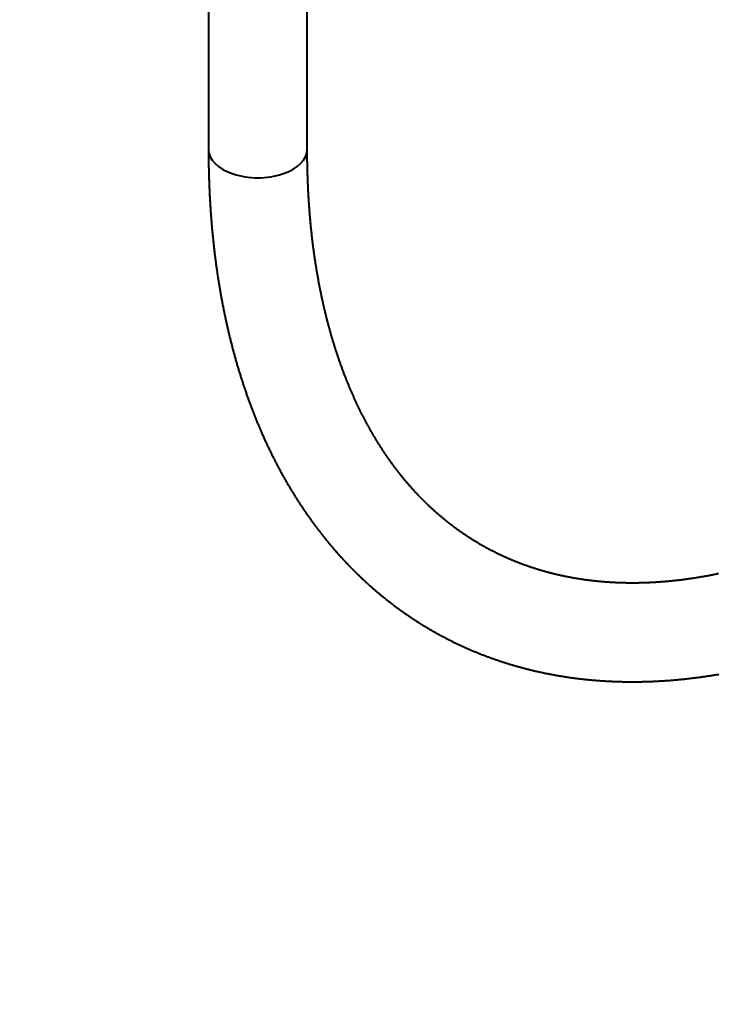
# Model space of a CAD drawing. Header units: millimetres. Extents: x 15 to 415, y 5 to 292.
# Tile 24 of 34: x 238 to 327, y 103 to 227. Entities that reach past the tile are written whole.
import ezdxf

# ---------------------------------------------------------------- set-up
doc = ezdxf.new("R2010")
doc.units = ezdxf.units.MM
doc.layers.add('Anmerkungen', color=7, linetype='Continuous')
doc.layers.add('Geometrien', color=7, linetype='Continuous')
doc.styles.add('Shapr1', font='txt', dxfattribs={"height": 3.3495})
doc.dimstyles.new('ISO-25', dxfattribs={"dimtxt": 2.5, "dimasz": 2.5, "dimexe": 1.25, "dimexo": 0.625, "dimtad": 1, "dimtxsty": 'Standard', "dimcen": 2.5, "dimadec": 0, "dimazin": 0, "dimtfac": 1, "dimtmove": 0, "dimatfit": 3, "dimfxl": 1, "dimarcsym": 0})

# ---------------------------------------------------------------- blocks, each defined once
blk = doc.blocks.new('*D2')
at = {"layer": 'Anmerkungen', "color": 0, "linetype": 'Continuous', "lineweight": 15}
blk.add_line((158.61, 106.33), (235.23, 182.94), dxfattribs=at)
at = {"layer": 'Anmerkungen', "color": 0}
blk.add_solid([(158.32, 106.62), (158.91, 106.03), (156.84, 104.56)], dxfattribs=at)
at = {"layer": 'Defpoints', "color": 0}
for p in [(238.16, 185.88), (156.84, 104.56)]:
    blk.add_point(p, dxfattribs=at)
at = {"layer": 'Anmerkungen', "color": 0, "lineweight": 15, "insert": (228.88, 179.96), "char_height": 3.349, "attachment_point": 5, "rotation": 45, "style": 'Shapr1'}
blk.add_mtext('\\A1;R230', dxfattribs=at)
blk = doc.blocks.new('*D4')
at = {"layer": 'Anmerkungen', "color": 0, "linetype": 'Continuous', "lineweight": 15}
for p, q in [((112.1, 223.38), (46.44, 223.38)), ((47.69, 60.88), (47.69, 220.88)), ((237.54, 58.38), (46.44, 58.38))]:
    blk.add_line(p, q, dxfattribs=at)
at = {"layer": 'Anmerkungen', "color": 0}
for points in [[(48.11, 220.88), (47.28, 220.88), (47.69, 223.38)], [(47.28, 60.88), (48.11, 60.88), (47.69, 58.38)]]:
    blk.add_solid(points, dxfattribs=at)
at = {"layer": 'Defpoints', "color": 0}
for p in [(47.69, 223.38), (112.72, 223.38), (238.16, 58.38)]:
    blk.add_point(p, dxfattribs=at)
at = {"layer": 'Anmerkungen', "color": 0, "lineweight": 15, "insert": (45.32, 140.88), "char_height": 3.349, "attachment_point": 5, "rotation": 90, "style": 'Shapr1'}
blk.add_mtext('\\A1;330', dxfattribs=at)
blk = doc.blocks.new('*D5')
at = {"layer": 'Anmerkungen', "color": 0, "linetype": 'Continuous', "lineweight": 15}
for p, q in [((110.66, 185.25), (110.66, 45.13)), ((277.66, 59.87), (277.66, 45.13)), ((275.16, 46.38), (113.16, 46.38))]:
    blk.add_line(p, q, dxfattribs=at)
at = {"layer": 'Anmerkungen', "color": 0}
for points in [[(113.16, 46.79), (113.16, 45.96), (110.66, 46.38)], [(275.16, 45.96), (275.16, 46.79), (277.66, 46.38)]]:
    blk.add_solid(points, dxfattribs=at)
at = {"layer": 'Defpoints', "color": 0}
for p in [(110.66, 185.88), (277.66, 60.5), (110.66, 46.38)]:
    blk.add_point(p, dxfattribs=at)
at = {"layer": 'Anmerkungen', "color": 0, "lineweight": 15, "insert": (194.16, 48.75), "char_height": 3.349, "attachment_point": 5, "style": 'Shapr1'}
blk.add_mtext('\\A1;334', dxfattribs=at)

msp = doc.modelspace()

# ---------------------------------------------------------------- linework, layer by layer
at = {"layer": 'Geometrien', "linetype": 'Continuous', "lineweight": 40}
for p, q in [((262.0547, 235.4328), (262.0547, 210.9379)), ((274.5547, 210.9379), (274.5547, 235.4328))]:
    msp.add_line(p, q, dxfattribs=at)
at = {"layer": 'Geometrien', "linetype": 'Continuous', "lineweight": 40, "flags": 128}
for points in [[(262.0547, 210.9379), (262.0547, 210.8636), (262.0549, 210.7231), (262.0552, 210.5828), (262.0557, 210.4425), (262.0564, 210.3023), (262.0572, 210.1622), (262.0582, 210.0221), (262.0593, 209.8822), (262.0606, 209.7423), (262.0621, 209.6025), (262.0638, 209.4628), (262.0656, 209.3232), (262.0675, 209.1837), (262.0697, 209.0442), (262.072, 208.9049), (262.0744, 208.7656), (262.0771, 208.6264), (262.0799, 208.4873), (262.0828, 208.3483), (262.0859, 208.2094), (262.0892, 208.0706), (262.0927, 207.9318), (262.0963, 207.7932), (262.1001, 207.6546), (262.104, 207.5161), (262.1081, 207.3777), (262.1124, 207.2394), (262.1168, 207.1012), (262.1214, 206.9631), (262.1262, 206.825), (262.1311, 206.6871), (262.1362, 206.5492), (262.1415, 206.4115), (262.1469, 206.2738), (262.1525, 206.1362), (262.1582, 205.9987), (262.1641, 205.8613), (262.1702, 205.724), (262.1765, 205.5868), (262.1829, 205.4497), (262.1895, 205.3126), (262.1962, 205.1757), (262.2031, 205.0388), (262.2102, 204.9021), (262.2174, 204.7654), (262.2248, 204.6289), (262.2324, 204.4924), (262.2401, 204.356), (262.248, 204.2197), (262.256, 204.0835), (262.2643, 203.9474), (262.2726, 203.8114), (262.2812, 203.6755), (262.2899, 203.5397), (262.2988, 203.404), (262.3078, 203.2684), (262.317, 203.1329), (262.3264, 202.9975), (262.336, 202.8621), (262.3457, 202.7269), (262.3555, 202.5918), (262.3656, 202.4567), (262.3758, 202.3218), (262.3861, 202.187), (262.3967, 202.0522), (262.4073, 201.9176), (262.4182, 201.7831), (262.4292, 201.6486), (262.4404, 201.5143), (262.4518, 201.38), (262.4633, 201.2459), (262.475, 201.1119), (262.4868, 200.9779), (262.4988, 200.8441), (262.511, 200.7103), (262.5233, 200.5767), (262.5358, 200.4432), (262.5485, 200.3097), (262.5614, 200.1764), (262.5744, 200.0432), (262.5875, 199.9101), (262.6008, 199.777), (262.6143, 199.6441), (262.628, 199.5113), (262.6418, 199.3786), (262.6558, 199.246), (262.67, 199.1135), (262.6843, 198.9811), (262.6988, 198.8488), (262.7134, 198.7166), (262.7282, 198.5845), (262.7432, 198.4525), (262.7584, 198.3206), (262.7737, 198.1889), (262.7891, 198.0572), (262.8048, 197.9256), (262.8206, 197.7942), (262.8365, 197.6629), (262.8527, 197.5316), (262.869, 197.4005), (262.8854, 197.2695), (262.9021, 197.1386), (262.9189, 197.0078), (262.9358, 196.8771), (262.9529, 196.7465), (262.9702, 196.616), (262.9877, 196.4856), (263.0053, 196.3554), (263.0231, 196.2252), (263.041, 196.0952), (263.0591, 195.9652), (263.0774, 195.8354), (263.0958, 195.7057), (263.1144, 195.5761), (263.1332, 195.4466), (263.1521, 195.3172), (263.1712, 195.188), (263.1905, 195.0588), (263.2099, 194.9298), (263.2295, 194.8009), (263.2493, 194.6721), (263.2692, 194.5434), (263.2893, 194.4148), (263.3095, 194.2863), (263.3299, 194.1579), (263.3505, 194.0297), (263.3712, 193.9015), (263.3921, 193.7735), (263.4132, 193.6456), (263.4345, 193.5178), (263.4558, 193.3902), (263.4774, 193.2626), (263.4991, 193.1352), (263.521, 193.0078), (263.5431, 192.8806), (263.5653, 192.7535), (263.5877, 192.6266), (263.6102, 192.4997), (263.633, 192.373), (263.6558, 192.2463), (263.6789, 192.1198), (263.7021, 191.9934), (263.7254, 191.8672), (263.749, 191.741), (263.7727, 191.615), (263.7965, 191.4891), (263.8206, 191.3633), (263.8448, 191.2376), (263.8691, 191.1121), (263.8936, 190.9866), (263.9183, 190.8613), (263.9431, 190.7361), (263.9682, 190.611), (263.9933, 190.4861), (264.0187, 190.3613), (264.0442, 190.2366), (264.0698, 190.112), (264.0957, 189.9875), (264.1216, 189.8632), (264.1478, 189.739), (264.1741, 189.6149), (264.2006, 189.4909), (264.2272, 189.367), (264.254, 189.2433), (264.281, 189.1197), (264.3081, 188.9962), (264.3354, 188.8729), (264.3629, 188.7496), (264.3905, 188.6265), (264.4183, 188.5036), (264.4463, 188.3807), (264.4744, 188.258), (264.5027, 188.1354), (264.5311, 188.0129), (264.5597, 187.8906), (264.5885, 187.7683), (264.6174, 187.6462), (264.6465, 187.5243), (264.6757, 187.4024), (264.7051, 187.2807), (264.7347, 187.1591), (264.7645, 187.0377), (264.7944, 186.9163), (264.8244, 186.7951), (264.8547, 186.6741), (264.8851, 186.5531), (264.9156, 186.4323), (264.9463, 186.3116), (264.9772, 186.1911), (265.0082, 186.0707), (265.0394, 185.9504), (265.0708, 185.8302), (265.1023, 185.7102), (265.134, 185.5903), (265.1659, 185.4705), (265.1979, 185.3509), (265.2301, 185.2314), (265.2624, 185.112), (265.2949, 184.9928), (265.3275, 184.8737), (265.3604, 184.7547), (265.3933, 184.6358), (265.4265, 184.5171), (265.4598, 184.3986), (265.4933, 184.2801), (265.5269, 184.1618), (265.5607, 184.0437), (265.5946, 183.9256), (265.6287, 183.8077), (265.663, 183.69), (265.6974, 183.5723), (265.732, 183.4548), (265.7668, 183.3375), (265.8017, 183.2202), (265.8368, 183.1032), (265.872, 182.9862), (265.9074, 182.8694), (265.943, 182.7527), (265.9787, 182.6362), (266.0146, 182.5198), (266.0506, 182.4035), (266.0868, 182.2874), (266.1232, 182.1714), (266.1597, 182.0556), (266.1964, 181.9399), (266.2332, 181.8243), (266.2702, 181.7089), (266.3074, 181.5936), (266.3447, 181.4784), (266.3822, 181.3634), (266.4198, 181.2485), (266.4576, 181.1338), (266.4956, 181.0192), (266.5337, 180.9048), (266.572, 180.7905), (266.6104, 180.6763), (266.649, 180.5623), (266.6878, 180.4484), (266.7267, 180.3347), (266.7657, 180.2211), (266.805, 180.1076), (266.8444, 179.9943), (266.8839, 179.8811), (266.9236, 179.7681), (266.9635, 179.6552), (267.0035, 179.5425), (267.0437, 179.4299), (267.084, 179.3174), (267.1245, 179.2051), (267.1652, 179.093), (267.206, 178.981), (267.247, 178.8691), (267.2881, 178.7574), (267.3294, 178.6458), (267.3708, 178.5344), (267.4124, 178.4231), (267.4542, 178.312), (267.4961, 178.201), (267.5382, 178.0901), (267.5804, 177.9794), (267.6228, 177.8689), (267.6653, 177.7585), (267.708, 177.6482), (267.7509, 177.5381), (267.7939, 177.4281), (267.8371, 177.3183), (267.8804, 177.2087), (267.9239, 177.0992), (267.9676, 176.9898), (268.0114, 176.8806), (268.0553, 176.7715), (268.0994, 176.6626), (268.1437, 176.5539), (268.1881, 176.4452), (268.2327, 176.3368), (268.2774, 176.2285), (268.3223, 176.1203), (268.3673, 176.0123), (268.4125, 175.9045), (268.4579, 175.7967), (268.5034, 175.6892), (268.5491, 175.5818), (268.5949, 175.4745), (268.6409, 175.3675), (268.687, 175.2605), (268.7333, 175.1537), (268.7797, 175.0471), (268.8263, 174.9406), (268.873, 174.8343), (268.9199, 174.7281), (268.967, 174.6221), (269.0142, 174.5162), (269.0616, 174.4105), (269.1091, 174.3049), (269.1567, 174.1995), (269.2046, 174.0943), (269.2525, 173.9892), (269.3007, 173.8843), (269.349, 173.7795), (269.3974, 173.6749), (269.446, 173.5704), (269.4947, 173.4661), (269.5436, 173.3619), (269.5926, 173.2579), (269.6418, 173.1541), (269.6912, 173.0504), (269.7407, 172.9469), (269.7903, 172.8435), (269.8402, 172.7403), (269.8901, 172.6373), (269.9402, 172.5344), (269.9905, 172.4316), (270.0409, 172.3291), (270.0915, 172.2267), (270.1422, 172.1244), (270.193, 172.0223), (270.244, 171.9204), (270.2952, 171.8186), (270.3465, 171.717), (270.398, 171.6155), (270.4496, 171.5142), (270.5014, 171.4131), (270.5533, 171.3121), (270.6054, 171.2113), (270.6576, 171.1106), (270.71, 171.0101), (270.7625, 170.9098), (270.8151, 170.8096), (270.868, 170.7096), (270.9209, 170.6098), (270.974, 170.5101), (271.0273, 170.4106), (271.0807, 170.3112), (271.1343, 170.212), (271.188, 170.113), (271.2418, 170.0142), (271.2958, 169.9155), (271.35, 169.8169), (271.4043, 169.7185), (271.4588, 169.6203), (271.5133, 169.5223), (271.5681, 169.4244), (271.623, 169.3267), (271.678, 169.2291), (271.7332, 169.1317), (271.7885, 169.0345), (271.844, 168.9375), (271.8997, 168.8406), (271.9554, 168.7438), (272.0114, 168.6473), (272.0674, 168.5509), (272.1236, 168.4547), (272.18, 168.3586), (272.2365, 168.2627), (272.2932, 168.167), (272.35, 168.0714), (272.4069, 167.976), (272.464, 167.8808), (272.5212, 167.7858), (272.5786, 167.6909), (272.6361, 167.5961), (272.6938, 167.5016), (272.7516, 167.4072), (272.8096, 167.313), (272.8677, 167.2189), (272.9259, 167.1251), (272.9843, 167.0313), (273.0428, 166.9378), (273.1015, 166.8444), (273.1603, 166.7512), (273.2193, 166.6582), (273.2784, 166.5653), (273.3377, 166.4726), (273.3971, 166.3801), (273.4566, 166.2878), (273.5163, 166.1956), (273.5761, 166.1036), (273.6361, 166.0117), (273.6962, 165.92), (273.7564, 165.8285), (273.8168, 165.7372), (273.8774, 165.6461), (273.938, 165.5551), (273.9989, 165.4643), (274.0598, 165.3736), (274.1209, 165.2831), (274.1822, 165.1928), (274.2435, 165.1027), (274.3051, 165.0128), (274.3667, 164.923), (274.4285, 164.8334), (274.4905, 164.7439), (274.5526, 164.6547), (274.6148, 164.5656), (274.6772, 164.4767), (274.7397, 164.3879), (274.8023, 164.2994), (274.8651, 164.211), (274.928, 164.1227), (274.9911, 164.0347), (275.0543, 163.9468), (275.1176, 163.8591), (275.1811, 163.7716), (275.2447, 163.6842), (275.3085, 163.5971), (275.3724, 163.5101), (275.4364, 163.4232), (275.5006, 163.3366), (275.5649, 163.2501), (275.6294, 163.1638), (275.6939, 163.0777), (275.7587, 162.9917), (275.8235, 162.906), (275.8885, 162.8204), (275.9537, 162.7349), (276.0189, 162.6497), (276.0843, 162.5646), (276.1499, 162.4797), (276.2156, 162.395), (276.2814, 162.3105), (276.3473, 162.2261), (276.4134, 162.1419), (276.4796, 162.0579), (276.546, 161.9741), (276.6125, 161.8904), (276.6791, 161.807), (276.7459, 161.7237), (276.8128, 161.6405), (276.8798, 161.5576), (276.947, 161.4748), (277.0143, 161.3922), (277.0817, 161.3098), (277.1493, 161.2276), (277.217, 161.1455), (277.2849, 161.0637), (277.3528, 160.982), (277.421, 160.9005), (277.4892, 160.8191), (277.5576, 160.738), (277.6261, 160.657), (277.6947, 160.5762), (277.7635, 160.4956), (277.8324, 160.4151), (277.9015, 160.3348), (277.9706, 160.2548), (278.0399, 160.1749), (278.1094, 160.0951), (278.1789, 160.0156), (278.2486, 159.9362), (278.3185, 159.857), (278.3884, 159.778), (278.4585, 159.6992), (278.5288, 159.6206), (278.5991, 159.5421), (278.6696, 159.4638), (278.7402, 159.3857), (278.811, 159.3078), (278.8819, 159.2301), (278.9529, 159.1525), (279.024, 159.0752), (279.0953, 158.998), (279.1667, 158.9209), (279.2382, 158.8441), (279.3099, 158.7675), (279.3817, 158.691), (279.4536, 158.6147), (279.5256, 158.5386), (279.5978, 158.4627), (279.6701, 158.3869), (279.7425, 158.3114), (279.8151, 158.236), (279.8878, 158.1608), (279.9606, 158.0858), (280.0336, 158.011), (280.1066, 157.9363), (280.1798, 157.8619), (280.2532, 157.7876), (280.3266, 157.7135), (280.4002, 157.6396), (280.4739, 157.5659), (280.5478, 157.4923), (280.6217, 157.4189), (280.6958, 157.3458), (280.77, 157.2728), (280.8444, 157.2), (280.9189, 157.1273), (280.9935, 157.0549), (281.0682, 156.9826), (281.143, 156.9105), (281.218, 156.8386), (281.2931, 156.7669), (281.3683, 156.6954), (281.4437, 156.6241), (281.5192, 156.5529), (281.5948, 156.4819), (281.6705, 156.4112), (281.7464, 156.3405), (281.8223, 156.2701), (281.8984, 156.1999), (281.9747, 156.1298), (282.051, 156.06), (282.1275, 155.9903), (282.2041, 155.9208), (282.2808, 155.8515), (282.3577, 155.7824), (282.4346, 155.7134), (282.5117, 155.6447), (282.5889, 155.5761), (282.6663, 155.5077), (282.7437, 155.4395), (282.8213, 155.3715), (282.899, 155.3037), (282.9769, 155.2361), (283.0548, 155.1686), (283.1329, 155.1014), (283.2111, 155.0343), (283.2894, 154.9674), (283.3678, 154.9007), (283.4464, 154.8342), (283.5251, 154.7678), (283.6039, 154.7017), (283.6828, 154.6357), (283.7619, 154.5699), (283.841, 154.5044), (283.9203, 154.439), (283.9997, 154.3737), (284.0793, 154.3087), (284.1589, 154.2439), (284.2387, 154.1792), (284.3186, 154.1148), (284.3986, 154.0505), (284.4787, 153.9864), (284.559, 153.9225), (284.6393, 153.8588), (284.7198, 153.7952), (284.8004, 153.7319), (284.8812, 153.6688), (284.962, 153.6058), (285.043, 153.543), (285.1241, 153.4804), (285.2053, 153.418), (285.2866, 153.3558), (285.368, 153.2938), (285.4496, 153.2319), (285.5313, 153.1703), (285.6131, 153.1088), (285.695, 153.0476), (285.777, 152.9865), (285.8592, 152.9256), (285.9414, 152.8649), (286.0238, 152.8044), (286.1063, 152.744), (286.1889, 152.6839), (286.2717, 152.624), (286.3545, 152.5642), (286.4375, 152.5046), (286.5206, 152.4452), (286.6038, 152.386), (286.6871, 152.327), (286.7705, 152.2682), (286.8541, 152.2096), (286.9377, 152.1512), (287.0215, 152.0929), (287.1054, 152.0349), (287.1894, 151.977), (287.2735, 151.9193), (287.3578, 151.8618), (287.4421, 151.8045), (287.5266, 151.7474), (287.6112, 151.6905), (287.6959, 151.6338), (287.7807, 151.5772), (287.8657, 151.5209), (287.9507, 151.4647), (288.0359, 151.4088), (288.1211, 151.353), (288.2065, 151.2974), (288.292, 151.242), (288.3777, 151.1868), (288.4634, 151.1318), (288.5492, 151.077), (288.6352, 151.0224), (288.7213, 150.9679), (288.8074, 150.9137), (288.8937, 150.8596), (288.9801, 150.8057), (289.0667, 150.7521), (289.1533, 150.6986), (289.24, 150.6453), (289.3269, 150.5922), (289.4139, 150.5393), (289.501, 150.4866), (289.5882, 150.434), (289.6755, 150.3817), (289.7629, 150.3296), (289.8504, 150.2776), (289.9381, 150.2258), (290.0258, 150.1743), (290.1137, 150.1229), (290.2017, 150.0717), (290.2897, 150.0207), (290.3779, 149.9699), (290.4663, 149.9193), (290.5547, 149.8689), (290.6432, 149.8187), (290.7318, 149.7687), (290.8206, 149.7188), (290.9095, 149.6692), (290.9984, 149.6197), (291.0875, 149.5705), (291.1767, 149.5214), (291.266, 149.4725), (291.3554, 149.4239), (291.4449, 149.3754), (291.5346, 149.3271), (291.6243, 149.279), (291.7141, 149.2311), (291.8041, 149.1834), (291.8942, 149.1359), (291.9843, 149.0885), (292.0746, 149.0414), (292.165, 148.9945), (292.2555, 148.9477), (292.3461, 148.9012), (292.4368, 148.8548), (292.5276, 148.8087), (292.6186, 148.7627), (292.7096, 148.7169), (292.8008, 148.6713), (292.892, 148.626), (292.9834, 148.5808), (293.0748, 148.5358), (293.1664, 148.491), (293.2581, 148.4464), (293.3499, 148.402), (293.4418, 148.3577), (293.5338, 148.3137), (293.6259, 148.2699), (293.7181, 148.2263), (293.8104, 148.1828), (293.9028, 148.1396), (293.9954, 148.0965), (294.088, 148.0537), (294.1807, 148.011), (294.2736, 147.9686), (294.3665, 147.9263), (294.4596, 147.8842), (294.5528, 147.8424), (294.646, 147.8007), (294.7394, 147.7592), (294.8329, 147.7179), (294.9265, 147.6768), (295.0202, 147.6359), (295.114, 147.5952), (295.2078, 147.5547), (295.3018, 147.5144), (295.396, 147.4743), (295.4902, 147.4344), (295.5845, 147.3947), (295.6789, 147.3552), (295.7734, 147.3159), (295.868, 147.2767), (295.9628, 147.2378), (296.0576, 147.1991), (296.1525, 147.1605), (296.2475, 147.1222), (296.3427, 147.0841), (296.4379, 147.0461), (296.5333, 147.0084), (296.6287, 146.9708), (296.7243, 146.9335), (296.8199, 146.8963), (296.9157, 146.8594), (297.0115, 146.8226), (297.1075, 146.786), (297.2035, 146.7497), (297.2997, 146.7135), (297.3959, 146.6775), (297.4923, 146.6418), (297.5888, 146.6062), (297.6853, 146.5708), (297.782, 146.5357), (297.8787, 146.5007), (297.9756, 146.4659), (298.0726, 146.4313), (298.1696, 146.3969), (298.2668, 146.3628), (298.3641, 146.3288), (298.4614, 146.295), (298.5589, 146.2614), (298.6564, 146.228), (298.7541, 146.1948), (298.8519, 146.1618), (298.9497, 146.1291), (299.0477, 146.0965), (299.1457, 146.0641), (299.2439, 146.0319), (299.3422, 145.9999), (299.4405, 145.9681), (299.539, 145.9365), (299.6375, 145.9051), (299.7362, 145.8739), (299.8349, 145.8429), (299.9338, 145.8121), (300.0327, 145.7816), (300.1317, 145.7512), (300.2309, 145.721), (300.3301, 145.691), (300.4294, 145.6612), (300.5289, 145.6316), (300.6284, 145.6022), (300.728, 145.573), (300.8277, 145.544), (300.9275, 145.5153), (301.0274, 145.4867), (301.1274, 145.4583), (301.2275, 145.4301), (301.3277, 145.4021), (301.428, 145.3743), (301.5284, 145.3468), (301.6289, 145.3194), (301.7295, 145.2922), (301.8302, 145.2652), (301.9309, 145.2384), (302.0318, 145.2119), (302.1327, 145.1855), (302.2338, 145.1593), (302.3349, 145.1334), (302.4362, 145.1076), (302.5375, 145.082), (302.6389, 145.0567), (302.7405, 145.0315), (302.8421, 145.0066), (302.9438, 144.9818), (303.0456, 144.9573), (303.1475, 144.9329), (303.2495, 144.9088), (303.3515, 144.8848), (303.4537, 144.8611), (303.556, 144.8376), (303.6583, 144.8142), (303.7608, 144.7911), (303.8633, 144.7682), (303.9659, 144.7454), (304.0687, 144.7229), (304.1715, 144.7006), (304.2744, 144.6785), (304.3774, 144.6566), (304.4805, 144.6349), (304.5837, 144.6134), (304.6869, 144.5921), (304.7903, 144.571), (304.8937, 144.5501), (304.9973, 144.5294), (305.1009, 144.5089), (305.2046, 144.4886), (305.3084, 144.4686), (305.4123, 144.4487), (305.5163, 144.429), (305.6204, 144.4096), (305.7245, 144.3903), (305.8288, 144.3713), (305.9331, 144.3524), (306.0376, 144.3338), (306.1421, 144.3153), (306.2467, 144.2971), (306.3514, 144.2791), (306.4562, 144.2612), (306.561, 144.2436), (306.666, 144.2262), (306.771, 144.209), (306.8762, 144.192), (306.9814, 144.1752), (307.0867, 144.1586), (307.1921, 144.1422), (307.2976, 144.126), (307.4031, 144.1101), (307.5088, 144.0943), (307.6145, 144.0787), (307.7203, 144.0634), (307.8262, 144.0482), (307.9322, 144.0333), (308.0383, 144.0185), (308.1445, 144.004), (308.2507, 143.9897), (308.357, 143.9755), (308.4635, 143.9616), (308.57, 143.9479), (308.6765, 143.9344), (308.7832, 143.9211), (308.89, 143.908), (308.9968, 143.8952), (309.1037, 143.8825), (309.2107, 143.87), (309.3178, 143.8578), (309.4249, 143.8457), (309.5322, 143.8338), (309.6395, 143.8222), (309.7469, 143.8108), (309.8544, 143.7995), (309.962, 143.7885), (310.0697, 143.7777), (310.1774, 143.7671), (310.2852, 143.7567), (310.3931, 143.7465), (310.5011, 143.7365), (310.6091, 143.7268), (310.7173, 143.7172), (310.8255, 143.7078), (310.9338, 143.6987), (311.0422, 143.6897), (311.1506, 143.681), (311.2592, 143.6725), (311.3678, 143.6642), (311.4765, 143.6561), (311.5853, 143.6481), (311.6941, 143.6405), (311.803, 143.633), (311.912, 143.6257), (312.0211, 143.6186), (312.1303, 143.6118), (312.2395, 143.6051), (312.3489, 143.5987), (312.4583, 143.5924), (312.5677, 143.5864), (312.6773, 143.5806), (312.7869, 143.575), (312.8966, 143.5696), (313.0064, 143.5644), (313.1162, 143.5594), (313.2262, 143.5546), (313.3362, 143.55), (313.4462, 143.5457), (313.5564, 143.5415), (313.6666, 143.5376), (313.7769, 143.5339), (313.8873, 143.5303), (313.9978, 143.527), (314.1083, 143.5239), (314.2189, 143.521), (314.3295, 143.5183), (314.4403, 143.5159), (314.5511, 143.5136), (314.662, 143.5115), (314.773, 143.5097), (314.884, 143.508), (314.9951, 143.5066), (315.1063, 143.5054), (315.2175, 143.5044), (315.3289, 143.5036), (315.4402, 143.503), (315.5517, 143.5026), (315.6632, 143.5024), (315.7749, 143.5025), (315.8865, 143.5027), (315.9983, 143.5032), (316.1101, 143.5039), (316.222, 143.5047), (316.3339, 143.5058), (316.446, 143.5071), (316.558, 143.5086), (316.6702, 143.5103), (316.7824, 143.5123), (316.8947, 143.5144), (317.0071, 143.5168), (317.1195, 143.5193), (317.232, 143.5221), (317.3446, 143.5251), (317.4572, 143.5282), (317.5699, 143.5316), (317.6827, 143.5352), (317.7955, 143.5391), (317.9084, 143.5431), (318.0214, 143.5473), (318.1344, 143.5518), (318.2475, 143.5564), (318.3607, 143.5613), (318.4739, 143.5664), (318.5872, 143.5717), (318.7006, 143.5772), (318.814, 143.5829), (318.9275, 143.5888), (319.0411, 143.5949), (319.1547, 143.6013), (319.2683, 143.6078), (319.3821, 143.6146), (319.4959, 143.6216), (319.6098, 143.6287), (319.7237, 143.6361), (319.8377, 143.6437), (319.9517, 143.6515), (320.0658, 143.6596), (320.18, 143.6678), (320.2943, 143.6762), (320.4086, 143.6849), (320.5229, 143.6938), (320.6373, 143.7028), (320.7518, 143.7121), (320.8664, 143.7216), (320.981, 143.7313), (321.0956, 143.7412), (321.2103, 143.7514), (321.3251, 143.7617), (321.44, 143.7723), (321.5549, 143.783), (321.6698, 143.794), (321.7848, 143.8052), (321.8999, 143.8166), (322.015, 143.8282), (322.1302, 143.84), (322.2454, 143.852), (322.3607, 143.8642), (322.4761, 143.8767), (322.5915, 143.8893), (322.707, 143.9022), (322.8225, 143.9152), (322.9381, 143.9285), (323.0537, 143.942), (323.1694, 143.9557), (323.2852, 143.9696), (323.401, 143.9838), (323.5168, 143.9981), (323.6327, 144.0126), (323.7487, 144.0274), (323.8647, 144.0423), (323.9808, 144.0575), (324.0969, 144.0729), (324.2131, 144.0885), (324.3293, 144.1043), (324.4456, 144.1203), (324.5619, 144.1365), (324.6783, 144.153), (324.7947, 144.1696), (324.9112, 144.1865), (325.0278, 144.2035), (325.1444, 144.2208), (325.261, 144.2383), (325.3777, 144.256), (325.4945, 144.2739), (325.6112, 144.292), (325.7281, 144.3103), (325.845, 144.3289), (325.9619, 144.3476), (326.0789, 144.3665), (326.196, 144.3857), (326.313, 144.4051), (326.4302, 144.4247), (326.5474, 144.4444), (326.6646, 144.4644)], [(326.5991, 157.1723), (326.4972, 157.1513), (326.3953, 157.1305), (326.2935, 157.1098), (326.1918, 157.0894), (326.0901, 157.0691), (325.9884, 157.0491), (325.8869, 157.0292), (325.7854, 157.0095), (325.6839, 156.99), (325.5825, 156.9707), (325.4811, 156.9515), (325.3799, 156.9326), (325.2786, 156.9139), (325.1775, 156.8953), (325.0764, 156.877), (324.9753, 156.8588), (324.8743, 156.8408), (324.7734, 156.823), (324.6725, 156.8054), (324.5717, 156.788), (324.471, 156.7708), (324.3703, 156.7538), (324.2696, 156.7369), (324.1691, 156.7203), (324.0686, 156.7038), (323.9681, 156.6876), (323.8677, 156.6715), (323.7674, 156.6556), (323.6671, 156.6399), (323.5669, 156.6244), (323.4668, 156.6091), (323.3667, 156.594), (323.2667, 156.579), (323.1667, 156.5643), (323.0668, 156.5497), (322.967, 156.5354), (322.8672, 156.5212), (322.7675, 156.5072), (322.6678, 156.4934), (322.5682, 156.4798), (322.4687, 156.4664), (322.3692, 156.4532), (322.2698, 156.4402), (322.1705, 156.4274), (322.0712, 156.4147), (321.972, 156.4023), (321.8729, 156.39), (321.7738, 156.3779), (321.6748, 156.366), (321.5758, 156.3544), (321.4769, 156.3429), (321.3781, 156.3315), (321.2793, 156.3204), (321.1806, 156.3095), (321.082, 156.2988), (320.9834, 156.2882), (320.8849, 156.2779), (320.7865, 156.2677), (320.6881, 156.2577), (320.5898, 156.2479), (320.4915, 156.2383), (320.3933, 156.2289), (320.2952, 156.2197), (320.1972, 156.2107), (320.0992, 156.2019), (320.0013, 156.1932), (319.9034, 156.1848), (319.8056, 156.1765), (319.7079, 156.1685), (319.6102, 156.1606), (319.5127, 156.1529), (319.4151, 156.1454), (319.3177, 156.1381), (319.2203, 156.131), (319.123, 156.1241), (319.0257, 156.1174), (318.9285, 156.1108), (318.8314, 156.1045), (318.7343, 156.0983), (318.6373, 156.0924), (318.5404, 156.0866), (318.4436, 156.081), (318.3468, 156.0756), (318.2501, 156.0704), (318.1534, 156.0654), (318.0568, 156.0606), (317.9603, 156.056), (317.8639, 156.0516), (317.7675, 156.0473), (317.6712, 156.0433), (317.5749, 156.0394), (317.4788, 156.0357), (317.3827, 156.0323), (317.2866, 156.029), (317.1907, 156.0259), (317.0948, 156.023), (316.999, 156.0203), (316.9032, 156.0178), (316.8075, 156.0154), (316.7119, 156.0133), (316.6163, 156.0113), (316.5209, 156.0096), (316.4255, 156.008), (316.3301, 156.0067), (316.2348, 156.0055), (316.1396, 156.0045), (316.0445, 156.0037), (315.9495, 156.0031), (315.8545, 156.0027), (315.7596, 156.0025), (315.6647, 156.0024), (315.5699, 156.0026), (315.4752, 156.003), (315.3806, 156.0035), (315.286, 156.0043), (315.1916, 156.0052), (315.0971, 156.0063), (315.0028, 156.0076), (314.9085, 156.0091), (314.8143, 156.0108), (314.7202, 156.0127), (314.6261, 156.0148), (314.5321, 156.0171), (314.4382, 156.0196), (314.3444, 156.0222), (314.2506, 156.0251), (314.1569, 156.0281), (314.0633, 156.0314), (313.9697, 156.0348), (313.8762, 156.0384), (313.7828, 156.0422), (313.6895, 156.0462), (313.5962, 156.0504), (313.503, 156.0548), (313.4099, 156.0594), (313.3169, 156.0642), (313.2239, 156.0692), (313.131, 156.0743), (313.0382, 156.0797), (312.9454, 156.0852), (312.8528, 156.091), (312.7602, 156.0969), (312.6676, 156.103), (312.5752, 156.1094), (312.4828, 156.1159), (312.3905, 156.1226), (312.2983, 156.1295), (312.2061, 156.1366), (312.114, 156.1439), (312.022, 156.1514), (311.9301, 156.159), (311.8382, 156.1669), (311.7465, 156.1749), (311.6548, 156.1832), (311.5631, 156.1916), (311.4716, 156.2003), (311.3801, 156.2091), (311.2887, 156.2181), (311.1974, 156.2274), (311.1061, 156.2368), (311.015, 156.2464), (310.9239, 156.2562), (310.8328, 156.2662), (310.7419, 156.2764), (310.651, 156.2868), (310.5602, 156.2973), (310.4695, 156.3081), (310.3789, 156.3191), (310.2883, 156.3302), (310.1978, 156.3416), (310.1074, 156.3531), (310.0171, 156.3649), (309.9268, 156.3768), (309.8367, 156.3889), (309.7466, 156.4013), (309.6566, 156.4138), (309.5666, 156.4265), (309.4768, 156.4394), (309.387, 156.4525), (309.2973, 156.4658), (309.2076, 156.4793), (309.1181, 156.493), (309.0286, 156.5068), (308.9392, 156.5209), (308.8499, 156.5352), (308.7607, 156.5496), (308.6715, 156.5643), (308.5825, 156.5792), (308.4935, 156.5942), (308.4046, 156.6095), (308.3157, 156.6249), (308.227, 156.6405), (308.1383, 156.6564), (308.0497, 156.6724), (307.9612, 156.6886), (307.8727, 156.705), (307.7844, 156.7216), (307.6961, 156.7384), (307.6079, 156.7554), (307.5198, 156.7726), (307.4318, 156.79), (307.3438, 156.8076), (307.256, 156.8254), (307.1682, 156.8434), (307.0805, 156.8616), (306.9929, 156.8799), (306.9053, 156.8985), (306.8179, 156.9173), (306.7305, 156.9362), (306.6432, 156.9554), (306.556, 156.9747), (306.4689, 156.9943), (306.3818, 157.014), (306.2949, 157.034), (306.208, 157.0541), (306.1212, 157.0744), (306.0345, 157.095), (305.9479, 157.1157), (305.8613, 157.1366), (305.7749, 157.1577), (305.6885, 157.179), (305.6022, 157.2006), (305.516, 157.2223), (305.4299, 157.2442), (305.3438, 157.2663), (305.2579, 157.2886), (305.172, 157.3111), (305.0862, 157.3338), (305.0006, 157.3566), (304.9149, 157.3797), (304.8294, 157.403), (304.744, 157.4265), (304.6586, 157.4502), (304.5734, 157.474), (304.4882, 157.4981), (304.4031, 157.5224), (304.3181, 157.5468), (304.2332, 157.5715), (304.1484, 157.5964), (304.0636, 157.6214), (303.979, 157.6467), (303.8944, 157.6721), (303.81, 157.6978), (303.7256, 157.7236), (303.6413, 157.7497), (303.5571, 157.7759), (303.473, 157.8023), (303.3889, 157.829), (303.305, 157.8558), (303.2212, 157.8828), (303.1374, 157.9101), (303.0537, 157.9375), (302.9702, 157.9651), (302.8867, 157.9929), (302.8033, 158.0209), (302.72, 158.0491), (302.6368, 158.0776), (302.5536, 158.1062), (302.4706, 158.135), (302.3877, 158.164), (302.3048, 158.1932), (302.2221, 158.2226), (302.1394, 158.2522), (302.0568, 158.282), (301.9744, 158.312), (301.892, 158.3421), (301.8097, 158.3725), (301.7275, 158.4031), (301.6454, 158.4339), (301.5634, 158.4649), (301.4815, 158.496), (301.3997, 158.5274), (301.3179, 158.559), (301.2363, 158.5908), (301.1548, 158.6227), (301.0734, 158.6549), (300.992, 158.6872), (300.9108, 158.7198), (300.8296, 158.7526), (300.7486, 158.7855), (300.6676, 158.8187), (300.5868, 158.852), (300.506, 158.8855), (300.4254, 158.9193), (300.3448, 158.9532), (300.2643, 158.9873), (300.184, 159.0217), (300.1037, 159.0562), (300.0235, 159.0909), (299.9435, 159.1258), (299.8635, 159.161), (299.7836, 159.1963), (299.7038, 159.2318), (299.6242, 159.2675), (299.5446, 159.3034), (299.4651, 159.3395), (299.3858, 159.3758), (299.3065, 159.4123), (299.2273, 159.449), (299.1483, 159.4859), (299.0693, 159.5229), (298.9905, 159.5602), (298.9117, 159.5977), (298.8331, 159.6354), (298.7545, 159.6732), (298.6761, 159.7113), (298.5977, 159.7495), (298.5195, 159.788), (298.4413, 159.8266), (298.3633, 159.8655), (298.2854, 159.9045), (298.2076, 159.9437), (298.1298, 159.9832), (298.0522, 160.0228), (297.9747, 160.0626), (297.8973, 160.1026), (297.82, 160.1428), (297.7428, 160.1832), (297.6658, 160.2238), (297.5888, 160.2646), (297.5119, 160.3056), (297.4352, 160.3468), (297.3585, 160.3881), (297.282, 160.4297), (297.2055, 160.4715), (297.1292, 160.5134), (297.053, 160.5556), (296.9769, 160.5979), (296.9009, 160.6404), (296.825, 160.6832), (296.7492, 160.7261), (296.6735, 160.7692), (296.598, 160.8125), (296.5225, 160.856), (296.4472, 160.8997), (296.372, 160.9436), (296.2969, 160.9876), (296.2219, 161.0319), (296.147, 161.0764), (296.0722, 161.121), (295.9975, 161.1658), (295.923, 161.2109), (295.8485, 161.2561), (295.7742, 161.3015), (295.7, 161.3471), (295.6259, 161.3929), (295.5519, 161.4389), (295.478, 161.4851), (295.4042, 161.5314), (295.3306, 161.578), (295.2571, 161.6247), (295.1836, 161.6717), (295.1103, 161.7188), (295.0372, 161.7661), (294.9641, 161.8136), (294.8911, 161.8613), (294.8183, 161.9092), (294.7456, 161.9573), (294.673, 162.0055), (294.6005, 162.054), (294.5281, 162.1026), (294.4558, 162.1514), (294.3837, 162.2004), (294.3117, 162.2496), (294.2398, 162.299), (294.168, 162.3486), (294.0963, 162.3984), (294.0248, 162.4483), (293.9533, 162.4984), (293.882, 162.5488), (293.8108, 162.5993), (293.7398, 162.65), (293.6688, 162.7008), (293.598, 162.7519), (293.5272, 162.8031), (293.4566, 162.8546), (293.3862, 162.9062), (293.3158, 162.958), (293.2456, 163.01), (293.1755, 163.0622), (293.1055, 163.1145), (293.0356, 163.1671), (292.9658, 163.2198), (292.8962, 163.2727), (292.8267, 163.3258), (292.7573, 163.3791), (292.688, 163.4325), (292.6189, 163.4862), (292.5499, 163.54), (292.481, 163.594), (292.4122, 163.6482), (292.3435, 163.7026), (292.275, 163.7572), (292.2066, 163.8119), (292.1383, 163.8668), (292.0702, 163.9219), (292.0021, 163.9772), (291.9342, 164.0327), (291.8664, 164.0883), (291.7987, 164.1441), (291.7312, 164.2001), (291.6638, 164.2563), (291.5965, 164.3127), (291.5293, 164.3692), (291.4622, 164.426), (291.3953, 164.4829), (291.3285, 164.5399), (291.2618, 164.5972), (291.1953, 164.6547), (291.1289, 164.7123), (291.0626, 164.7701), (290.9964, 164.828), (290.9303, 164.8862), (290.8644, 164.9445), (290.7986, 165.003), (290.7329, 165.0617), (290.6674, 165.1206), (290.602, 165.1796), (290.5367, 165.2389), (290.4715, 165.2983), (290.4064, 165.3578), (290.3415, 165.4176), (290.2767, 165.4775), (290.2121, 165.5376), (290.1475, 165.5979), (290.0831, 165.6584), (290.0188, 165.719), (289.9547, 165.7798), (289.8906, 165.8408), (289.8267, 165.9019), (289.7629, 165.9632), (289.6993, 166.0248), (289.6358, 166.0864), (289.5724, 166.1483), (289.5091, 166.2103), (289.446, 166.2725), (289.3829, 166.3349), (289.3201, 166.3974), (289.2573, 166.4601), (289.1947, 166.523), (289.1321, 166.5861), (289.0698, 166.6493), (289.0075, 166.7128), (288.9454, 166.7763), (288.8834, 166.8401), (288.8215, 166.904), (288.7598, 166.9681), (288.6982, 167.0324), (288.6367, 167.0968), (288.5753, 167.1615), (288.5141, 167.2262), (288.453, 167.2912), (288.392, 167.3563), (288.3312, 167.4216), (288.2705, 167.4871), (288.2099, 167.5527), (288.1495, 167.6185), (288.0891, 167.6845), (288.0289, 167.7507), (287.9689, 167.817), (287.9089, 167.8835), (287.8491, 167.9501), (287.7894, 168.0169), (287.7299, 168.0839), (287.6704, 168.1511), (287.6111, 168.2184), (287.552, 168.2859), (287.4929, 168.3536), (287.434, 168.4215), (287.3752, 168.4895), (287.3166, 168.5576), (287.258, 168.626), (287.1997, 168.6945), (287.1414, 168.7632), (287.0832, 168.832), (287.0252, 168.901), (286.9674, 168.9702), (286.9096, 169.0395), (286.852, 169.1091), (286.7945, 169.1787), (286.7371, 169.2486), (286.6799, 169.3186), (286.6228, 169.3888), (286.5658, 169.4591), (286.509, 169.5296), (286.4523, 169.6003), (286.3957, 169.6711), (286.3392, 169.7421), (286.2829, 169.8133), (286.2267, 169.8847), (286.1706, 169.9562), (286.1147, 170.0278), (286.0589, 170.0997), (286.0032, 170.1717), (285.9477, 170.2438), (285.8922, 170.3161), (285.8369, 170.3886), (285.7818, 170.4613), (285.7268, 170.5341), (285.6719, 170.6071), (285.6171, 170.6802), (285.5624, 170.7535), (285.5079, 170.827), (285.4535, 170.9007), (285.3993, 170.9745), (285.3452, 171.0484), (285.2912, 171.1225), (285.2373, 171.1968), (285.1836, 171.2713), (285.13, 171.3459), (285.0765, 171.4207), (285.0232, 171.4956), (284.97, 171.5707), (284.9169, 171.646), (284.8639, 171.7214), (284.8111, 171.797), (284.7584, 171.8727), (284.7058, 171.9487), (284.6534, 172.0247), (284.6011, 172.101), (284.5489, 172.1774), (284.4969, 172.2539), (284.445, 172.3306), (284.3932, 172.4075), (284.3415, 172.4846), (284.29, 172.5618), (284.2386, 172.6391), (284.1874, 172.7166), (284.1362, 172.7943), (284.0852, 172.8722), (284.0344, 172.9502), (283.9836, 173.0283), (283.933, 173.1066), (283.8825, 173.1851), (283.8322, 173.2638), (283.782, 173.3426), (283.7319, 173.4215), (283.6819, 173.5007), (283.6321, 173.5799), (283.5824, 173.6594), (283.5328, 173.739), (283.4834, 173.8187), (283.4341, 173.8986), (283.3849, 173.9787), (283.3359, 174.0589), (283.2869, 174.1393), (283.2382, 174.2199), (283.1895, 174.3006), (283.141, 174.3815), (283.0926, 174.4625), (283.0443, 174.5437), (282.9962, 174.625), (282.9482, 174.7065), (282.9003, 174.7882), (282.8526, 174.87), (282.805, 174.9519), (282.7575, 175.0341), (282.7102, 175.1164), (282.663, 175.1988), (282.6159, 175.2814), (282.5689, 175.3642), (282.5221, 175.4471), (282.4754, 175.5301), (282.4289, 175.6134), (282.3824, 175.6967), (282.3362, 175.7803), (282.29, 175.864), (282.244, 175.9478), (282.1981, 176.0318), (282.1523, 176.116), (282.1067, 176.2003), (282.0611, 176.2848), (282.0158, 176.3694), (281.9705, 176.4542), (281.9254, 176.5391), (281.8804, 176.6242), (281.8356, 176.7095), (281.7909, 176.7949), (281.7463, 176.8805), (281.7018, 176.9662), (281.6575, 177.052), (281.6133, 177.1381), (281.5693, 177.2243), (281.5253, 177.3106), (281.4815, 177.3971), (281.4379, 177.4837), (281.3943, 177.5705), (281.3509, 177.6575), (281.3077, 177.7446), (281.2645, 177.8318), (281.2215, 177.9192), (281.1787, 178.0068), (281.1359, 178.0945), (281.0933, 178.1824), (281.0508, 178.2704), (281.0085, 178.3586), (280.9663, 178.4469), (280.9242, 178.5354), (280.8823, 178.6241), (280.8405, 178.7129), (280.7988, 178.8018), (280.7572, 178.8909), (280.7158, 178.9801), (280.6745, 179.0695), (280.6334, 179.1591), (280.5924, 179.2488), (280.5515, 179.3386), (280.5107, 179.4287), (280.4701, 179.5188), (280.4296, 179.6091), (280.3893, 179.6996), (280.3491, 179.7902), (280.309, 179.881), (280.269, 179.9719), (280.2292, 180.0629), (280.1895, 180.1542), (280.15, 180.2455), (280.1106, 180.3371), (280.0713, 180.4287), (280.0321, 180.5205), (279.9931, 180.6125), (279.9542, 180.7046), (279.9155, 180.7969), (279.8769, 180.8893), (279.8384, 180.9819), (279.8, 181.0746), (279.7618, 181.1675), (279.7237, 181.2605), (279.6858, 181.3537), (279.648, 181.447), (279.6103, 181.5405), (279.5728, 181.6341), (279.5354, 181.7278), (279.4981, 181.8217), (279.4609, 181.9158), (279.4239, 182.01), (279.3871, 182.1044), (279.3503, 182.1989), (279.3137, 182.2935), (279.2772, 182.3883), (279.2409, 182.4833), (279.2047, 182.5784), (279.1686, 182.6736), (279.1327, 182.769), (279.0969, 182.8646), (279.0613, 182.9603), (279.0257, 183.0561), (278.9903, 183.1521), (278.9551, 183.2482), (278.92, 183.3445), (278.885, 183.4409), (278.8501, 183.5375), (278.8154, 183.6342), (278.7809, 183.731), (278.7464, 183.8281), (278.7121, 183.9252), (278.6779, 184.0225), (278.6439, 184.1199), (278.61, 184.2175), (278.5762, 184.3153), (278.5426, 184.4132), (278.5091, 184.5112), (278.4758, 184.6094), (278.4425, 184.7077), (278.4095, 184.8061), (278.3765, 184.9047), (278.3437, 185.0035), (278.311, 185.1024), (278.2785, 185.2014), (278.2461, 185.3006), (278.2138, 185.3999), (278.1817, 185.4994), (278.1497, 185.599), (278.1179, 185.6988), (278.0861, 185.7987), (278.0546, 185.8987), (278.0231, 185.9989), (277.9918, 186.0992), (277.9606, 186.1997), (277.9296, 186.3003), (277.8987, 186.4011), (277.868, 186.502), (277.8373, 186.603), (277.8069, 186.7042), (277.7765, 186.8055), (277.7463, 186.907), (277.7162, 187.0086), (277.6863, 187.1103), (277.6565, 187.2122), (277.6269, 187.3143), (277.5973, 187.4164), (277.568, 187.5188), (277.5387, 187.6212), (277.5096, 187.7238), (277.4806, 187.8265), (277.4518, 187.9294), (277.4231, 188.0324), (277.3946, 188.1356), (277.3662, 188.2389), (277.3379, 188.3423), (277.3098, 188.4459), (277.2818, 188.5496), (277.2539, 188.6535), (277.2262, 188.7575), (277.1986, 188.8616), (277.1712, 188.9659), (277.1439, 189.0703), (277.1167, 189.1748), (277.0897, 189.2795), (277.0628, 189.3843), (277.0361, 189.4893), (277.0094, 189.5944), (276.983, 189.6996), (276.9567, 189.805), (276.9305, 189.9105), (276.9044, 190.0162), (276.8785, 190.122), (276.8527, 190.2279), (276.8271, 190.3339), (276.8016, 190.4401), (276.7763, 190.5465), (276.7511, 190.6529), (276.726, 190.7595), (276.7011, 190.8663), (276.6763, 190.9732), (276.6516, 191.0802), (276.6271, 191.1873), (276.6028, 191.2946), (276.5785, 191.402), (276.5545, 191.5096), (276.5305, 191.6172), (276.5067, 191.7251), (276.4831, 191.833), (276.4595, 191.9411), (276.4362, 192.0493), (276.4129, 192.1577), (276.3898, 192.2662), (276.3669, 192.3748), (276.344, 192.4836), (276.3214, 192.5924), (276.2988, 192.7015), (276.2764, 192.8106), (276.2542, 192.9199), (276.2321, 193.0293), (276.2101, 193.1389), (276.1883, 193.2486), (276.1666, 193.3584), (276.1451, 193.4683), (276.1237, 193.5784), (276.1024, 193.6886), (276.0813, 193.799), (276.0603, 193.9094), (276.0395, 194.02), (276.0188, 194.1308), (275.9983, 194.2416), (275.9779, 194.3526), (275.9576, 194.4638), (275.9375, 194.575), (275.9175, 194.6864), (275.8977, 194.7979), (275.878, 194.9095), (275.8584, 195.0213), (275.839, 195.1332), (275.8198, 195.2452), (275.8006, 195.3574), (275.7817, 195.4697), (275.7628, 195.5821), (275.7441, 195.6946), (275.7256, 195.8073), (275.7072, 195.9201), (275.6889, 196.033), (275.6708, 196.1461), (275.6528, 196.2593), (275.635, 196.3726), (275.6173, 196.486), (275.5998, 196.5995), (275.5824, 196.7132), (275.5651, 196.827), (275.548, 196.941), (275.5311, 197.055), (275.5142, 197.1692), (275.4975, 197.2835), (275.481, 197.398), (275.4646, 197.5125), (275.4484, 197.6272), (275.4323, 197.742), (275.4163, 197.857), (275.4005, 197.972), (275.3848, 198.0872), (275.3693, 198.2025), (275.3539, 198.3179), (275.3387, 198.4335), (275.3236, 198.5492), (275.3087, 198.665), (275.2939, 198.7809), (275.2792, 198.8969), (275.2647, 199.0131), (275.2503, 199.1294), (275.2361, 199.2458), (275.222, 199.3623), (275.2081, 199.479), (275.1943, 199.5958), (275.1807, 199.7126), (275.1672, 199.8297), (275.1538, 199.9468), (275.1406, 200.0641), (275.1276, 200.1814), (275.1147, 200.2989), (275.1019, 200.4165), (275.0893, 200.5343), (275.0768, 200.6521), (275.0645, 200.7701), (275.0523, 200.8882), (275.0403, 201.0064), (275.0284, 201.1247), (275.0166, 201.2432), (275.005, 201.3618), (274.9936, 201.4804), (274.9823, 201.5992), (274.9711, 201.7182), (274.9601, 201.8372), (274.9492, 201.9563), (274.9385, 202.0756), (274.928, 202.195), (274.9175, 202.3145), (274.9072, 202.4341), (274.8971, 202.5539), (274.8871, 202.6737), (274.8773, 202.7937), (274.8676, 202.9137), (274.858, 203.0339), (274.8486, 203.1542), (274.8394, 203.2747), (274.8303, 203.3952), (274.8213, 203.5159), (274.8125, 203.6366), (274.8039, 203.7575), (274.7953, 203.8785), (274.787, 203.9996), (274.7787, 204.1208), (274.7707, 204.2422), (274.7627, 204.3636), (274.755, 204.4852), (274.7473, 204.6068), (274.7398, 204.7286), (274.7325, 204.8505), (274.7253, 204.9725), (274.7183, 205.0946), (274.7114, 205.2169), (274.7046, 205.3392), (274.698, 205.4616), (274.6916, 205.5842), (274.6853, 205.7069), (274.6791, 205.8296), (274.6731, 205.9525), (274.6673, 206.0755), (274.6616, 206.1986), (274.656, 206.3218), (274.6506, 206.4452), (274.6453, 206.5686), (274.6402, 206.6921), (274.6352, 206.8158), (274.6304, 206.9395), (274.6257, 207.0634), (274.6212, 207.1874), (274.6168, 207.3114), (274.6126, 207.4356), (274.6085, 207.5599), (274.6046, 207.6843), (274.6008, 207.8088), (274.5972, 207.9334), (274.5937, 208.0581), (274.5904, 208.183), (274.5872, 208.3079), (274.5841, 208.4329), (274.5812, 208.558), (274.5785, 208.6833), (274.5759, 208.8086), (274.5735, 208.9341), (274.5712, 209.0596), (274.569, 209.1853), (274.567, 209.311), (274.5652, 209.4369), (274.5635, 209.5628), (274.5619, 209.6889), (274.5605, 209.8151), (274.5593, 209.9413), (274.5582, 210.0677), (274.5572, 210.1942), (274.5564, 210.3208), (274.5558, 210.4474), (274.5553, 210.5742), (274.5549, 210.7011), (274.5547, 210.8281), (274.5547, 210.9379)]]:
    msp.add_lwpolyline(points, dxfattribs=at)
at = {"layer": 'Geometrien', "linetype": 'Continuous', "lineweight": 40}
msp.add_ellipse((268.3047, 210.9379), major_axis=(6.25, 0), ratio=0.57735027, start_param=3.14159265, end_param=6.28318531, dxfattribs=at)

# ---------------------------------------------------------------- dimensions: what is measured, and where the dimension line sits
at = {"layer": 'Anmerkungen', "linetype": 'Continuous', "lineweight": 15}
for base, p1, p2, angle, picture, middle in [((47.6921, 223.3777), (238.1603, 58.3777), (112.7244, 223.3777), 90, '*D4', (47.6921, 140.8777)), ((110.6603, 46.3777), (277.6608, 60.4968), (110.6603, 185.8777), 180, '*D5', (194.1606, 46.3777))]:
    dim = msp.add_linear_dim(base=base, p1=p1, p2=p2, angle=angle, dimstyle='ISO-25', override={"dimscale": 1, "dimgap": 0.7, "dimdec": 2, "dimlfac": 2, "dimrnd": 0.01, "dimzin": 8, "dimdsep": 44, "dimtxsty": 'Shapr1', "dimse1": 0, "dimse2": 0, "dimadec": 2, "dimtol": 0, "dimlim": 0, "dimtp": 0, "dimtm": 0, "dimtfac": 0.6, "dimtdec": 8, "dimfrac": 2, "dimtolj": 1, "dimlwd": 15, "dimlwe": 15}, dxfattribs=at)
    dim.commit()
    dim.dimension.update_dxf_attribs({"geometry": picture, "text_midpoint": middle, "dimtype": 160})
dim = msp.add_radius_dim(center=(238.1603, 185.8777), mpoint=(156.843, 104.5605), dimstyle='ISO-25', override={"dimscale": 1, "dimgap": 0.7, "dimdec": 2, "dimlfac": 2, "dimrnd": 0.01, "dimzin": 8, "dimdsep": 44, "dimtxsty": 'Shapr1', "dimcen": 0, "dimadec": 2, "dimtol": 0, "dimlim": 0, "dimtp": 0, "dimtm": 0, "dimtfac": 0.6, "dimtdec": 8, "dimtofl": 0, "dimfrac": 2, "dimtolj": 1, "dimlwd": 15, "dimlwe": 15}, dxfattribs=at)
dim.commit()
dim.dimension.update_dxf_attribs({"geometry": '*D2', "text_midpoint": (230.5588, 178.2763), "dimtype": 164})

doc.saveas('drawing.dxf')
